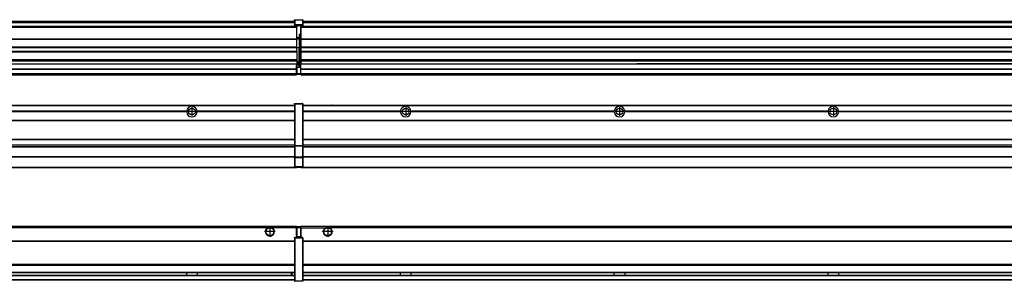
# Model space of a CAD drawing. Header units: inches. Extents: x -381 to 29622, y -418 to 176.
# Tile 30 of 50: x 11592 to 12513, y -154 to 90. Entities that reach past the tile are written whole.
import ezdxf

# ---------------------------------------------------------------- set-up
doc = ezdxf.new("R2010")
doc.units = ezdxf.units.IN
doc.linetypes.add('DOT_CENTER', pattern=[14, 12, -1, 0, -1])
doc.layers.add('1', color=7, linetype='Continuous')

# ---------------------------------------------------------------- blocks, each defined once
blk = doc.blocks.new('Modulos_intermedio__FL-14__8__23', base_point=(11855.18, -48.03))
at = {"color": 7, "linetype": 'Continuous'}
for p, q in [((11856.88, 10.47), (13249.18, 10.47)), ((11856.88, 10.22), (13249.18, 10.22)), ((11876.43, 10.47), (11876.48, 10.52)), ((11876.48, 10.52), (11883.88, 10.52)), ((11883.93, 10.47), (11883.88, 10.52)), ((11948.29, 4.77), (11856.88, 4.77)), ((11948.28, 4.47), (11856.88, 4.47)), ((11948.29, 4.17), (11856.88, 4.17)), ((11948.28, 4.47), (11948.29, 4.77)), ((11948.29, 4.17), (11948.28, 4.47)), ((11950.45, 6.05), (11950.44, 6.04)), ((11950.44, 2.91), (11950.45, 2.89)), ((11958.07, 4.77), (11958.08, 4.47)), ((12148.29, 4.77), (11958.07, 4.77)), ((11958.08, 4.47), (11958.07, 4.17)), ((12148.29, 4.17), (11958.07, 4.17)), ((12148.28, 4.47), (11958.08, 4.47)), ((12148.28, 4.47), (12148.29, 4.77)), ((12148.29, 4.17), (12148.28, 4.47)), ((12158.07, 4.77), (12158.08, 4.47)), ((12348.29, 4.77), (12158.07, 4.77)), ((12158.08, 4.47), (12158.07, 4.17)), ((12348.29, 4.17), (12158.07, 4.17)), ((12348.28, 4.47), (12158.08, 4.47)), ((12348.28, 4.47), (12348.29, 4.77)), ((12348.29, 4.17), (12348.28, 4.47)), ((12358.07, 4.77), (12358.08, 4.47)), ((12358.07, 4.77), (12548.29, 4.77)), ((12358.08, 4.47), (12358.07, 4.17)), ((12548.29, 4.17), (12358.07, 4.17)), ((12548.28, 4.47), (12358.08, 4.47)), ((11856.88, -3.53), (13249.18, -3.53)), ((11856.88, -3.78), (13249.18, -3.78)), ((13249.18, -4.03), (11856.88, -4.03)), ((11856.88, -21.53), (13249.18, -21.53)), ((11856.88, -21.78), (13249.18, -21.78)), ((11856.88, -26.73), (13249.18, -26.73)), ((11856.88, -26.82), (13249.18, -26.82)), ((11856.88, -28.37), (13249.18, -28.37)), ((11856.88, -28.53), (13249.18, -28.53)), ((11856.88, -28.65), (13249.18, -28.65)), ((13249.18, -38.02), (11856.88, -38.02)), ((13249.18, -38.11), (11856.88, -38.11)), ((11855.18, -47.53), (11855.18, -48.03)), ((11855.18, -48.03), (13251.18, -48.03)), ((11856.63, -47.53), (13249.43, -47.53))]:
    blk.add_line(p, q, dxfattribs=at)
for centre in [(11953.18, 4.47), (12153.18, 4.47), (12353.18, 4.47)]:
    blk.add_circle(centre, 3.15, dxfattribs=at)
for centre, start, end in [((11953.18, 4.47), 3.5101, 176.4899), ((12153.18, 4.47), 3.5101, 176.4899), ((12353.18, 4.47), 3.5101, 176.4899), ((11953.18, 4.47), 183.51008, 356.48992), ((12153.18, 4.47), 183.51008, 356.48992), ((12353.18, 4.47), 183.51008, 356.48992)]:
    blk.add_arc(centre, 4.9, start, end, dxfattribs=at)
at = {"layer": '1', "color": 2, "linetype": 'DOT_CENTER'}
for p, q in [((11957.33, 4.47), (11949.03, 4.47)), ((11953.18, 8.62), (11953.18, 0.32)), ((12157.33, 4.47), (12149.03, 4.47)), ((12153.18, 8.62), (12153.18, 0.32)), ((12357.33, 4.47), (12349.03, 4.47)), ((12353.18, 8.62), (12353.18, 0.32))]:
    blk.add_line(p, q, dxfattribs=at)
blk = doc.blocks.new('Modulos_intermedio__FL-14__7__27', base_point=(10455.18, -48.03))
at = {"color": 7, "linetype": 'Continuous'}
for p, q in [((10456.88, 10.47), (11849.18, 10.47)), ((10456.88, 10.22), (11849.18, 10.22)), ((11822.43, 10.47), (11822.48, 10.52)), ((11822.48, 10.52), (11829.88, 10.52)), ((11829.93, 10.47), (11829.88, 10.52)), ((11849.18, 11.72), (11849.19, 11.79)), ((11849.18, 11.72), (11849.18, 11.47)), ((11849.18, 11.47), (11849.18, -27.21)), ((11849.18, 11.47), (11849.43, 11.47)), ((11849.19, 11.79), (11849.2, 11.82)), ((11849.2, 11.82), (11849.22, 11.86)), ((11849.22, 11.86), (11849.25, 11.9)), ((11849.25, 11.9), (11849.29, 11.93)), ((11849.29, 11.93), (11849.34, 11.96)), ((11849.34, 11.96), (11849.36, 11.96)), ((11849.36, 11.96), (11849.43, 11.97)), ((11849.43, 11.97), (11849.43, 11.47)), ((11849.43, 11.97), (11856.63, 11.97)), ((11856.63, 11.47), (11849.43, 11.47)), ((11849.43, 11.47), (11849.43, -27.21)), ((11856.63, 11.97), (11856.63, 11.47)), ((11856.7, 11.96), (11856.63, 11.97)), ((11856.88, 11.47), (11856.63, 11.47)), ((11856.63, 11.47), (11856.63, -27.21)), ((11856.72, 11.96), (11856.7, 11.96)), ((11856.76, 11.93), (11856.72, 11.96)), ((11856.8, 11.9), (11856.76, 11.93)), ((11856.84, 11.86), (11856.8, 11.9)), ((11856.86, 11.82), (11856.84, 11.86)), ((11856.87, 11.79), (11856.86, 11.82)), ((11856.88, 11.72), (11856.87, 11.79)), ((11856.88, 11.72), (11856.88, 11.47)), ((11856.88, 11.47), (11856.88, -27.21)), ((11748.29, 4.77), (11558.07, 4.77)), ((11748.29, 4.17), (11558.07, 4.17)), ((11748.28, 4.47), (11558.08, 4.47)), ((11748.29, 4.77), (11748.28, 4.47)), ((11748.28, 4.47), (11748.29, 4.17)), ((11758.08, 4.47), (11758.07, 4.77)), ((11849.18, 4.77), (11758.07, 4.77)), ((11758.07, 4.17), (11758.08, 4.47)), ((11849.18, 4.17), (11758.07, 4.17)), ((11849.18, 4.47), (11758.08, 4.47)), ((10456.88, -3.53), (11849.18, -3.53)), ((10456.88, -3.78), (11849.18, -3.78)), ((11849.18, -4.03), (10456.88, -4.03)), ((10456.88, -21.53), (11849.18, -21.53)), ((10456.88, -21.78), (11849.18, -21.78)), ((10456.88, -26.73), (11849.18, -26.73)), ((10456.88, -26.82), (11849.18, -26.82)), ((11849.18, -27.21), (11849.43, -27.21)), ((11849.18, -27.21), (11849.18, -27.52)), ((11849.18, -27.52), (11849.18, -38.19)), ((11849.18, -27.52), (11849.19, -27.54)), ((11849.19, -27.54), (11849.22, -27.57)), ((11849.22, -27.57), (11849.25, -27.59)), ((11849.25, -27.59), (11849.29, -27.6)), ((11849.29, -27.6), (11849.34, -27.61)), ((11849.34, -27.61), (11849.36, -27.61)), ((11849.36, -27.61), (11849.43, -27.62)), ((11849.43, -27.21), (11849.43, -27.62)), ((11849.43, -27.21), (11856.63, -27.21)), ((11849.43, -27.62), (11849.43, -38.3)), ((11849.43, -27.62), (11856.63, -27.62)), ((11856.63, -27.21), (11856.63, -27.62)), ((11856.88, -27.21), (11856.63, -27.21)), ((11856.7, -27.61), (11856.63, -27.62)), ((11856.63, -27.62), (11856.63, -38.3)), ((11856.72, -27.61), (11856.7, -27.61)), ((11856.76, -27.6), (11856.72, -27.61)), ((11856.8, -27.59), (11856.76, -27.6)), ((11856.84, -27.57), (11856.8, -27.59)), ((11856.87, -27.54), (11856.84, -27.57)), ((11856.88, -27.52), (11856.87, -27.54)), ((11856.88, -27.21), (11856.88, -27.52)), ((11856.88, -27.52), (11856.88, -38.19)), ((10456.88, -28.37), (11849.18, -28.37)), ((10456.88, -28.53), (11849.18, -28.53)), ((10456.88, -28.65), (11849.18, -28.65)), ((11849.18, -38.02), (10456.88, -38.02)), ((11849.18, -38.11), (10456.88, -38.11)), ((11849.18, -38.19), (11849.18, -38.71)), ((11849.18, -38.19), (11849.19, -38.22)), ((11849.18, -38.71), (11849.18, -47.03)), ((11849.18, -38.71), (11849.43, -38.71)), ((11849.19, -38.22), (11849.22, -38.25)), ((11849.22, -38.25), (11849.25, -38.27)), ((11849.25, -38.27), (11849.29, -38.28)), ((11849.29, -38.28), (11849.34, -38.29)), ((11849.34, -38.29), (11849.36, -38.29)), ((11849.36, -38.29), (11849.43, -38.3)), ((11856.63, -38.3), (11849.43, -38.3)), ((11849.43, -38.3), (11849.43, -38.71)), ((11856.63, -38.71), (11849.43, -38.71)), ((11849.43, -38.71), (11849.43, -47.03)), ((11856.7, -38.29), (11856.63, -38.3)), ((11856.63, -38.3), (11856.63, -38.71)), ((11856.63, -38.71), (11856.63, -47.03)), ((11856.88, -38.71), (11856.63, -38.71)), ((11856.72, -38.29), (11856.7, -38.29)), ((11856.76, -38.28), (11856.72, -38.29)), ((11856.8, -38.27), (11856.76, -38.28)), ((11856.84, -38.25), (11856.8, -38.27)), ((11856.87, -38.22), (11856.84, -38.25)), ((11856.88, -38.19), (11856.87, -38.22)), ((11856.88, -38.19), (11856.88, -38.71)), ((11856.88, -38.71), (11856.88, -47.03)), ((10455.18, -48.03), (11851.18, -48.03)), ((10456.63, -47.53), (11849.43, -47.53)), ((11849.18, -47.03), (11849.18, -47.28)), ((11849.18, -47.03), (11849.43, -47.03)), ((11849.18, -47.28), (11849.19, -47.34)), ((11849.19, -47.34), (11849.2, -47.37)), ((11849.2, -47.37), (11849.22, -47.41)), ((11849.22, -47.41), (11849.25, -47.45)), ((11849.25, -47.45), (11849.29, -47.49)), ((11849.29, -47.49), (11849.34, -47.51)), ((11849.34, -47.51), (11849.36, -47.52)), ((11849.36, -47.52), (11849.43, -47.53)), ((11849.43, -47.03), (11849.43, -47.53)), ((11849.43, -47.03), (11856.63, -47.03)), ((11849.43, -47.53), (11856.63, -47.53)), ((11851.18, -47.53), (11851.18, -48.03)), ((11856.88, -47.03), (11856.63, -47.03)), ((11856.63, -47.03), (11856.63, -47.53)), ((11856.7, -47.52), (11856.63, -47.53)), ((11856.72, -47.51), (11856.7, -47.52)), ((11856.76, -47.49), (11856.72, -47.51)), ((11856.8, -47.45), (11856.76, -47.49)), ((11856.84, -47.41), (11856.8, -47.45)), ((11856.86, -47.37), (11856.84, -47.41)), ((11856.87, -47.34), (11856.86, -47.37)), ((11856.88, -47.28), (11856.87, -47.34)), ((11856.88, -47.03), (11856.88, -47.28))]:
    blk.add_line(p, q, dxfattribs=at)
blk.add_circle((11753.18, 4.47), 3.15, dxfattribs=at)
for start, end in [(3.5101, 176.4899), (183.51008, 356.48992)]:
    blk.add_arc((11753.18, 4.47), 4.9, start, end, dxfattribs=at)
at = {"layer": '1', "color": 2, "linetype": 'DOT_CENTER'}
for p, q in [((11757.33, 4.47), (11749.03, 4.47)), ((11753.18, 8.62), (11753.18, 0.32))]:
    blk.add_line(p, q, dxfattribs=at)
blk = doc.blocks.new('F-286__38', base_point=(621.12, -75.97))
for name, p in [('Modulos_intermedio__FL-14__7__27', (10455.18, -48.03)), ('Modulos_intermedio__FL-14__8__23', (11855.18, -48.03))]:
    blk.add_blockref(name, p)
blk = doc.blocks.new('Alzado2', base_point=(2889, -32))
blk.add_blockref('F-286__38', (621.12, -75.97))
blk = doc.blocks.new('Modulos_intermedio__FL-14__8__52', base_point=(11855.18, 38.97))
at = {"color": 7, "linetype": 'Continuous'}
for p, q in [((11855.18, 84.47), (11855.18, 83.99)), ((13251.18, 83.99), (11855.18, 83.99)), ((11855.18, 83.99), (11855.18, 83.97)), ((11855.18, 83.97), (13251.18, 83.97)), ((11855.18, 83.97), (11855.18, 83.47)), ((11855.18, 83.47), (13251.18, 83.47)), ((11855.18, 83.47), (11855.18, 72.41)), ((11856.88, 88.97), (13249.18, 88.97)), ((11856.88, 88.96), (13249.18, 88.96)), ((11856.88, 88.35), (13249.18, 88.35)), ((11856.88, 88.03), (13249.18, 88.03)), ((11856.88, 87.7), (13249.18, 87.7)), ((11855.18, 72.41), (13251.18, 72.41)), ((11855.18, 72.41), (11855.18, 72.16)), ((11855.18, 72.16), (11855.18, 64.79)), ((11855.18, 72.16), (13251.18, 72.16)), ((11855.18, 64.79), (11855.18, 64.54)), ((13251.18, 64.79), (11855.18, 64.79)), ((11855.18, 64.54), (13251.18, 64.54)), ((11855.18, 64.54), (11855.18, 60.91)), ((11855.18, 60.91), (13251.18, 60.91)), ((11855.18, 60.91), (11855.18, 60.41)), ((11855.18, 60.41), (11855.18, 59.42)), ((11855.18, 60.41), (13251.18, 60.41)), ((11855.18, 59.42), (11855.18, 53.15)), ((11855.18, 53.15), (13251.18, 53.15)), ((11855.18, 53.15), (11855.18, 51.48)), ((11855.18, 51.48), (11855.18, 51.37)), ((13251.18, 51.48), (11855.18, 51.48)), ((11855.18, 51.37), (11855.18, 49.19)), ((11855.18, 49.19), (12169.43, 49.19)), ((11855.18, 49.19), (11855.18, 49.16)), ((11855.18, 49.16), (12169.43, 49.16)), ((11855.18, 44.48), (11855.18, 49.16)), ((12178.18, 49.19), (12169.43, 49.19)), ((12169.43, 49.19), (12169.43, 49.18)), ((12169.43, 49.18), (12178.18, 49.18)), ((12169.43, 49.18), (12169.43, 49.16)), ((12169.43, 49.16), (12178.18, 49.16)), ((12369.43, 49.19), (12178.18, 49.19)), ((12178.18, 49.19), (12178.18, 49.18)), ((12178.18, 49.18), (12178.18, 49.16)), ((12178.18, 49.16), (12369.43, 49.16)), ((12378.18, 49.19), (12369.43, 49.19)), ((12369.43, 49.19), (12369.43, 49.18)), ((12369.43, 49.18), (12369.43, 49.16)), ((12369.43, 49.18), (12378.18, 49.18)), ((12369.43, 49.16), (12378.18, 49.16)), ((12378.18, 49.19), (12378.18, 49.18)), ((12569.43, 49.19), (12378.18, 49.19)), ((12378.18, 49.18), (12378.18, 49.16)), ((12378.18, 49.16), (12569.43, 49.16)), ((11855.18, 44.48), (13251.13, 44.48)), ((11855.18, 44.48), (11855.18, 44.04)), ((11855.18, 44.04), (13251.13, 44.04)), ((11855.18, 39.97), (11855.18, 44.04)), ((11855.18, 39.97), (13251.13, 39.97)), ((11855.18, 39.97), (11855.18, 39.47)), ((11855.18, 39.47), (13251.13, 39.47)), ((11855.18, 39.47), (11855.18, 39.22)), ((11855.18, 39.22), (13251.13, 39.22)), ((11855.18, 39.22), (11855.18, 38.97)), ((11855.18, 38.97), (13251.13, 38.97))]:
    blk.add_line(p, q, dxfattribs=at)
blk = doc.blocks.new('Modulos_intermedio__FL-14__7__56', base_point=(10455.18, 38.97))
at = {"color": 7, "linetype": 'Continuous'}
for p, q in [((11851.18, 83.99), (10455.18, 83.99)), ((10455.18, 83.97), (11851.18, 83.97)), ((10455.18, 83.47), (11851.18, 83.47)), ((10456.88, 88.97), (11849.18, 88.97)), ((10456.88, 88.96), (11849.18, 88.96)), ((10456.88, 88.35), (11849.18, 88.35)), ((10456.88, 88.03), (11849.18, 88.03)), ((10456.88, 87.7), (11849.18, 87.7)), ((11849.18, 90.22), (11849.19, 90.29)), ((11849.18, 90.22), (11849.2, 90.24)), ((11849.18, 90.22), (11849.18, 90.16)), ((11849.18, 90.16), (11849.18, 90.22)), ((11849.18, 90.16), (11849.18, 85.33)), ((11849.18, 85.33), (11849.19, 85.4)), ((11849.18, 85.33), (11849.18, 85.22)), ((11849.18, 85.22), (11849.19, 85.29)), ((11849.18, 85.22), (11849.18, 84.97)), ((11849.18, 84.97), (11849.43, 84.97)), ((11849.18, 84.97), (11849.18, 84.72)), ((11849.19, 84.66), (11849.18, 84.72)), ((11849.19, 90.29), (11849.2, 90.32)), ((11849.19, 85.4), (11849.2, 85.42)), ((11849.19, 85.29), (11849.2, 85.32)), ((11849.2, 84.63), (11849.19, 84.66)), ((11849.2, 90.32), (11849.22, 90.36)), ((11849.2, 90.24), (11849.22, 90.28)), ((11849.2, 85.42), (11849.22, 85.46)), ((11849.2, 85.32), (11849.22, 85.36)), ((11849.22, 84.59), (11849.2, 84.63)), ((11849.22, 90.36), (11849.25, 90.4)), ((11849.22, 90.28), (11849.25, 90.32)), ((11849.22, 85.46), (11849.25, 85.5)), ((11849.22, 85.36), (11849.25, 85.4)), ((11849.22, 85.36), (11849.25, 85.4)), ((11849.25, 84.55), (11849.22, 84.59)), ((11849.25, 90.4), (11849.29, 90.43)), ((11849.25, 90.32), (11849.29, 90.35)), ((11849.25, 85.5), (11849.29, 85.53)), ((11849.25, 85.4), (11849.29, 85.43)), ((11849.29, 84.51), (11849.25, 84.55)), ((11849.29, 90.43), (11849.34, 90.46)), ((11849.29, 90.35), (11849.34, 90.37)), ((11849.29, 85.53), (11849.34, 85.55)), ((11849.29, 85.43), (11849.34, 85.46)), ((11849.29, 85.43), (11849.34, 85.46)), ((11849.34, 84.49), (11849.29, 84.51)), ((11849.34, 90.46), (11849.36, 90.46)), ((11849.34, 90.37), (11849.36, 90.38)), ((11849.34, 85.55), (11849.36, 85.55)), ((11849.34, 85.46), (11849.36, 85.46)), ((11849.36, 84.48), (11849.34, 84.49)), ((11849.36, 90.46), (11849.43, 90.47)), ((11849.36, 90.38), (11849.43, 90.39)), ((11849.36, 85.55), (11849.43, 85.56)), ((11849.36, 85.46), (11849.43, 85.47)), ((11849.43, 84.47), (11849.36, 84.48)), ((11849.43, 90.47), (11849.43, 90.39)), ((11849.43, 90.47), (11856.63, 90.47)), ((11849.43, 90.39), (11849.43, 85.56)), ((11849.43, 90.39), (11856.63, 90.39)), ((11856.63, 85.56), (11849.43, 85.56)), ((11849.43, 85.56), (11849.43, 85.47)), ((11849.43, 85.47), (11849.43, 84.97)), ((11849.43, 85.47), (11856.63, 85.47)), ((11849.43, 84.97), (11849.43, 84.47)), ((11849.43, 84.97), (11851.18, 84.97)), ((11849.43, 84.47), (11851.18, 84.47)), ((11851.18, 84.97), (11854.88, 84.97)), ((11851.18, 84.97), (11851.18, 83.97)), ((11851.18, 83.97), (11851.18, 83.47)), ((11851.18, 72.41), (11851.18, 83.47)), ((11854.88, 84.97), (11854.88, 77.44)), ((11854.88, 84.97), (11856.63, 84.97)), ((11854.88, 84.47), (11856.63, 84.47)), ((11856.63, 90.47), (11856.63, 90.39)), ((11856.7, 90.46), (11856.63, 90.47)), ((11856.63, 90.39), (11856.63, 85.56)), ((11856.7, 90.38), (11856.63, 90.39)), ((11856.7, 85.55), (11856.63, 85.56)), ((11856.63, 85.56), (11856.63, 85.47)), ((11856.7, 85.46), (11856.63, 85.47)), ((11856.63, 85.47), (11856.63, 84.97)), ((11856.88, 84.97), (11856.63, 84.97)), ((11856.63, 84.97), (11856.63, 84.47)), ((11856.63, 84.47), (11856.7, 84.48)), ((11856.72, 90.46), (11856.7, 90.46)), ((11856.72, 90.37), (11856.7, 90.38)), ((11856.72, 85.55), (11856.7, 85.55)), ((11856.72, 85.46), (11856.7, 85.46)), ((11856.7, 84.48), (11856.72, 84.49)), ((11856.76, 90.43), (11856.72, 90.46)), ((11856.76, 90.35), (11856.72, 90.37)), ((11856.76, 85.53), (11856.72, 85.55)), ((11856.76, 85.43), (11856.72, 85.46)), ((11856.72, 85.46), (11856.76, 85.43)), ((11856.72, 84.49), (11856.76, 84.51)), ((11856.8, 90.4), (11856.76, 90.43)), ((11856.8, 90.32), (11856.76, 90.35)), ((11856.8, 85.5), (11856.76, 85.53)), ((11856.8, 85.4), (11856.76, 85.43)), ((11856.76, 84.51), (11856.8, 84.55)), ((11856.84, 90.36), (11856.8, 90.4)), ((11856.84, 90.28), (11856.8, 90.32)), ((11856.84, 85.46), (11856.8, 85.5)), ((11856.84, 85.36), (11856.8, 85.4)), ((11856.8, 85.4), (11856.84, 85.36)), ((11856.8, 84.55), (11856.84, 84.59)), ((11856.86, 90.32), (11856.84, 90.36)), ((11856.86, 90.24), (11856.84, 90.28)), ((11856.86, 85.42), (11856.84, 85.46)), ((11856.86, 85.32), (11856.84, 85.36)), ((11856.84, 84.59), (11856.86, 84.63)), ((11856.87, 90.29), (11856.86, 90.32)), ((11856.88, 90.22), (11856.86, 90.24)), ((11856.87, 85.4), (11856.86, 85.42)), ((11856.87, 85.29), (11856.86, 85.32)), ((11856.86, 84.63), (11856.87, 84.66)), ((11856.88, 90.22), (11856.87, 90.29)), ((11856.88, 85.33), (11856.87, 85.4)), ((11856.88, 85.22), (11856.87, 85.29)), ((11856.87, 84.66), (11856.88, 84.72)), ((11856.88, 90.22), (11856.88, 90.16)), ((11856.88, 90.16), (11856.88, 90.22)), ((11856.88, 90.16), (11856.88, 85.33)), ((11856.88, 85.33), (11856.88, 85.22)), ((11856.88, 85.22), (11856.88, 84.97)), ((11856.88, 84.97), (11856.88, 84.72)), ((11854.88, 76.45), (11853.43, 76.45)), ((11853.43, 76.45), (11853.43, 73.5)), ((11853.68, 76.45), (11853.68, 73.5)), ((11853.68, 76.3), (11854.88, 76.3)), ((11854.88, 79.65), (11855.18, 79.58)), ((11854.88, 78.12), (11855.18, 78.12)), ((11854.88, 77.6), (11855.18, 77.6)), ((11854.88, 77.44), (11855.18, 77.36)), ((11854.88, 76.45), (11855.18, 76.53)), ((11854.88, 76.3), (11854.88, 76.45)), ((11854.88, 63.97), (11854.88, 76.3)), ((11855.18, 76.3), (11854.88, 76.3)), ((10455.18, 72.41), (11851.18, 72.41)), ((10455.18, 72.16), (11851.18, 72.16)), ((11851.18, 64.79), (10455.18, 64.79)), ((10455.18, 64.54), (11851.18, 64.54)), ((11853.43, 73.5), (11851.18, 73.5)), ((11853.43, 73), (11851.18, 73)), ((11851.18, 72.5), (11853.43, 72.5)), ((11851.18, 72.41), (11851.18, 72.16)), ((11851.18, 64.79), (11851.18, 72.16)), ((11851.18, 64.79), (11851.18, 64.54)), ((11851.18, 60.91), (11851.18, 64.54)), ((11853.43, 73), (11853.43, 73.5)), ((11853.43, 73.5), (11853.68, 73.5)), ((11853.43, 73), (11853.43, 72.5)), ((11853.43, 72.5), (11853.43, 63.97)), ((11853.68, 72.5), (11853.43, 72.5)), ((11853.68, 73.19), (11853.67, 73.21)), ((11853.68, 73.25), (11853.68, 73.5)), ((11853.68, 73.19), (11853.68, 72.5)), ((11853.68, 63.97), (11853.68, 72.5)), ((10455.18, 60.91), (11851.18, 60.91)), ((10455.18, 60.41), (11851.18, 60.41)), ((11853.43, 63.97), (11851.18, 63.97)), ((11851.18, 60.91), (11851.18, 60.41)), ((11851.18, 60.41), (11851.18, 59.42)), ((11851.18, 59.42), (11851.18, 53.15)), ((11853.43, 63.97), (11853.68, 63.97)), ((11853.43, 50.98), (11853.43, 63.97)), ((11853.68, 63.97), (11854.88, 63.97)), ((11853.68, 50.98), (11853.68, 63.97)), ((11855.18, 63.97), (11854.88, 63.97)), ((11854.88, 49.58), (11854.88, 63.97)), ((10455.18, 53.15), (11851.18, 53.15)), ((11851.18, 51.48), (10455.18, 51.48)), ((11178.18, 49.19), (11851.18, 49.19)), ((11178.18, 49.16), (11851.18, 49.16)), ((11851.13, 47.58), (11851.18, 47.58)), ((11851.13, 44.48), (11851.13, 47.58)), ((11851.18, 53.15), (11851.18, 51.48)), ((11851.18, 51.48), (11851.18, 51.37)), ((11851.18, 51.37), (11851.18, 49.19)), ((11853.43, 50.98), (11851.18, 50.98)), ((11853.43, 49.98), (11851.18, 49.98)), ((11851.18, 49.19), (11851.18, 49.16)), ((11851.18, 47.58), (11851.18, 49.16)), ((11853.43, 48.98), (11851.18, 48.98)), ((11853.43, 47.91), (11851.18, 47.91)), ((11851.18, 46), (11851.18, 47.58)), ((11853.43, 50.98), (11853.68, 50.98)), ((11853.43, 49.98), (11853.43, 50.98)), ((11853.43, 49.98), (11853.43, 48.98)), ((11853.68, 48.98), (11853.43, 48.98)), ((11853.43, 47.91), (11853.43, 48.98)), ((11853.43, 47.91), (11853.52, 47.89)), ((11853.43, 46), (11853.43, 47.91)), ((11853.52, 47.89), (11853.6, 47.83)), ((11853.6, 47.83), (11853.66, 47.75)), ((11853.66, 47.75), (11853.68, 47.66)), ((11853.68, 49.73), (11853.68, 50.98)), ((11853.68, 49.73), (11853.68, 48.98)), ((11853.68, 49.58), (11854.88, 49.58)), ((11853.68, 47.66), (11853.68, 48.98)), ((11853.68, 48.93), (11854.88, 48.93)), ((11853.68, 46), (11853.68, 47.66)), ((11855.18, 49.58), (11854.88, 49.58)), ((11854.88, 48.93), (11854.88, 49.58)), ((11854.88, 48.93), (11855.18, 48.85)), ((11854.88, 48.93), (11854.88, 47.33)), ((11854.88, 47.33), (11854.88, 46)), ((10455.18, 44.48), (11851.13, 44.48)), ((10455.18, 44.04), (11851.13, 44.04)), ((10455.18, 39.97), (11851.13, 39.97)), ((10455.18, 39.47), (11851.13, 39.47)), ((10455.18, 39.22), (11851.13, 39.22)), ((10455.18, 38.97), (11851.13, 38.97)), ((11851.13, 45.47), (11851.18, 45.48)), ((11851.13, 44.48), (11851.13, 44.04)), ((11851.13, 44.48), (11851.18, 44.48)), ((11851.13, 39.97), (11851.13, 44.04)), ((11851.18, 40.48), (11851.13, 40.48)), ((11851.13, 39.97), (11851.13, 39.47)), ((11851.13, 39.22), (11851.13, 39.47)), ((11851.13, 39.22), (11851.13, 38.97)), ((11851.18, 46), (11851.18, 39.97)), ((11851.18, 46), (11853.43, 46)), ((11851.18, 39.97), (11851.18, 39.47)), ((11851.18, 39.97), (11854.63, 39.97)), ((11851.18, 39.47), (11854.63, 39.47)), ((11853.43, 46), (11854.88, 46)), ((11855.18, 45.08), (11854.63, 44.93)), ((11854.63, 44.93), (11854.63, 39.97)), ((11854.88, 39.97), (11854.63, 39.97)), ((11854.63, 39.97), (11854.63, 39.47)), ((11855.18, 45.92), (11854.88, 46)), ((11854.88, 45), (11855.18, 45.08)), ((11854.88, 45), (11854.88, 39.97)), ((11854.88, 44.81), (11855.18, 44.87)), ((11854.88, 41.31), (11855.18, 41.37)), ((11854.88, 40.83), (11855.18, 40.91)), ((11854.88, 39.97), (11854.88, 39.72))]:
    blk.add_line(p, q, dxfattribs=at)
for centre, start, end in [((11853.43, 73.25), 270, 0), ((11853.43, 49.73), 0, 90), ((11854.63, 39.72), 270, 0)]:
    blk.add_arc(centre, 0.25, start, end, dxfattribs=at)
blk = doc.blocks.new('F-286__67', base_point=(621.12, 38.97))
for name, p in [('Modulos_intermedio__FL-14__7__56', (10455.18, 38.97)), ('Modulos_intermedio__FL-14__8__52', (11855.18, 38.97))]:
    blk.add_blockref(name, p)
blk = doc.blocks.new('Inferior2', base_point=(2889, 64.72))
blk.add_blockref('F-286__67', (621.12, 38.97))
blk = doc.blocks.new('Modulos_intermedio__FL-14__8__78', base_point=(11855.18, -154.47))
at = {"color": 7, "linetype": 'Continuous'}
for p, q in [((11855.18, -102.97), (13251.13, -102.97)), ((11855.18, -102.97), (11855.18, -104.47)), ((11855.18, -104.47), (11855.18, -113.47)), ((11855.18, -104.47), (11877.77, -104.47)), ((11877.77, -104.47), (11878.72, -103.98)), ((11878.72, -103.98), (11880.18, -103.72)), ((11880.18, -103.72), (11881.63, -103.98)), ((11881.63, -103.98), (11882.59, -104.47)), ((13223.77, -104.47), (11882.59, -104.47)), ((11856.88, -116.72), (13249.18, -116.72)), ((11856.88, -116.97), (13249.18, -116.97)), ((13249.18, -117.22), (11856.88, -117.22)), ((13249.18, -138.72), (11856.88, -138.72)), ((13249.18, -138.97), (11856.88, -138.97)), ((11856.88, -139.22), (13249.18, -139.22)), ((11856.88, -145.97), (13249.18, -145.97)), ((11856.88, -146.22), (13249.18, -146.22)), ((11948.28, -146.3), (11948.28, -146.22)), ((11948.28, -146.35), (11948.28, -146.3)), ((11948.29, -147.07), (11948.28, -146.35)), ((11948.29, -147.56), (11948.29, -147.07)), ((11958.08, -146.35), (11958.07, -146.75)), ((11958.07, -146.75), (11958.07, -147.72)), ((11958.08, -146.22), (11958.08, -146.3)), ((11958.08, -146.3), (11958.08, -146.35)), ((12148.28, -146.3), (12148.28, -146.22)), ((12148.28, -146.35), (12148.28, -146.3)), ((12148.29, -146.98), (12148.28, -146.35)), ((12148.29, -147.23), (12148.29, -146.98)), ((12148.29, -147.88), (12148.29, -147.23)), ((12158.08, -146.35), (12158.07, -146.75)), ((12158.07, -146.75), (12158.07, -147.72)), ((12158.08, -146.22), (12158.08, -146.3)), ((12158.08, -146.3), (12158.08, -146.35)), ((12348.28, -146.3), (12348.28, -146.22)), ((12348.28, -146.35), (12348.28, -146.3)), ((12348.29, -146.98), (12348.28, -146.35)), ((12348.29, -147.23), (12348.29, -146.98)), ((12348.29, -147.88), (12348.29, -147.23)), ((12358.08, -146.35), (12358.07, -146.75)), ((12358.07, -146.75), (12358.07, -147.72)), ((12358.08, -146.22), (12358.08, -146.3)), ((12358.08, -146.3), (12358.08, -146.35)), ((11856.88, -148.72), (13249.18, -148.72)), ((11856.88, -148.97), (13249.18, -148.97)), ((11856.88, -152.72), (13249.18, -152.72)), ((11856.88, -152.97), (13249.18, -152.97)), ((11948.28, -148.6), (11948.29, -147.56)), ((11948.28, -148.72), (11948.28, -148.6)), ((11958.07, -147.72), (11958.08, -148.43)), ((11958.08, -148.43), (11958.08, -148.59)), ((11958.08, -148.59), (11958.08, -148.65)), ((11958.08, -148.65), (11958.08, -148.72)), ((12148.28, -148.43), (12148.29, -147.88)), ((12148.28, -148.65), (12148.28, -148.43)), ((12148.28, -148.72), (12148.28, -148.65)), ((12158.07, -147.72), (12158.08, -148.43)), ((12158.08, -148.43), (12158.08, -148.59)), ((12158.08, -148.59), (12158.08, -148.65)), ((12158.08, -148.65), (12158.08, -148.72)), ((12348.28, -148.43), (12348.29, -147.88)), ((12348.28, -148.65), (12348.28, -148.43)), ((12348.28, -148.72), (12348.28, -148.65)), ((12358.07, -147.72), (12358.08, -148.43)), ((12358.08, -148.43), (12358.08, -148.59)), ((12358.08, -148.59), (12358.08, -148.65)), ((12358.08, -148.65), (12358.08, -148.72))]:
    blk.add_line(p, q, dxfattribs=at)
for radius in [4, 3.7]:
    blk.add_circle((11880.18, -107.97), radius, dxfattribs=at)
blk.add_arc((11880.18, -107.97), 4.25, 124.56032, 55.43968, dxfattribs=at)
at = {"layer": '1', "color": 2, "linetype": 'DOT_CENTER'}
for p, q in [((11885.18, -107.97), (11875.18, -107.97)), ((11880.18, -102.97), (11880.18, -112.97))]:
    blk.add_line(p, q, dxfattribs=at)
blk = doc.blocks.new('Modulos_intermedio__FL-14__7__82', base_point=(10455.18, -154.47))
at = {"color": 7, "linetype": 'Continuous'}
for p, q in [((10455.18, -102.97), (11851.13, -102.97)), ((11823.77, -104.47), (10482.59, -104.47)), ((11824.72, -103.98), (11823.77, -104.47)), ((11826.18, -103.72), (11824.72, -103.98)), ((11827.63, -103.98), (11826.18, -103.72)), ((11828.59, -104.47), (11827.63, -103.98)), ((11851.13, -104.47), (11828.59, -104.47)), ((11851.13, -104.47), (11851.13, -102.97)), ((11851.13, -111.58), (11851.13, -104.47)), ((11851.18, -104.48), (11851.13, -104.48)), ((11851.18, -105.48), (11851.13, -105.48)), ((11851.13, -109.47), (11851.18, -109.48)), ((11851.18, -103.47), (11851.18, -103.97)), ((11854.63, -103.47), (11851.18, -103.47)), ((11851.18, -103.97), (11854.63, -103.97)), ((11851.18, -103.97), (11851.18, -111.58)), ((11854.63, -103.47), (11854.63, -103.97)), ((11854.63, -103.97), (11854.63, -112.97)), ((11854.88, -103.97), (11854.63, -103.97)), ((11854.88, -103.72), (11854.88, -103.97)), ((11854.88, -103.97), (11854.88, -112.97)), ((11854.88, -104.83), (11855.18, -104.91)), ((11854.88, -106.47), (11855.18, -106.47)), ((11854.88, -107.48), (11855.18, -107.48)), ((10456.88, -116.72), (11849.18, -116.72)), ((10456.88, -116.97), (11849.18, -116.97)), ((11849.18, -117.22), (10456.88, -117.22)), ((11849.18, -113.72), (11849.19, -113.66)), ((11849.18, -113.72), (11849.18, -113.97)), ((11849.18, -113.97), (11849.43, -113.97)), ((11849.18, -113.97), (11849.18, -153.97)), ((11849.19, -113.66), (11849.2, -113.63)), ((11849.2, -113.63), (11849.22, -113.59)), ((11849.22, -113.59), (11849.25, -113.55)), ((11849.25, -113.55), (11849.29, -113.51)), ((11849.29, -113.51), (11849.34, -113.49)), ((11849.34, -113.49), (11849.36, -113.48)), ((11849.36, -113.48), (11849.43, -113.47)), ((11849.43, -113.47), (11849.43, -113.97)), ((11851.18, -113.47), (11849.43, -113.47)), ((11849.43, -113.97), (11849.43, -153.97)), ((11856.63, -113.97), (11849.43, -113.97)), ((11851.18, -111.58), (11851.13, -111.58)), ((11851.18, -113.47), (11851.18, -111.58)), ((11854.63, -112.97), (11851.18, -112.97)), ((11854.88, -113.47), (11851.18, -113.47)), ((11854.88, -112.97), (11854.63, -112.97)), ((11854.63, -112.97), (11854.63, -113.47)), ((11854.88, -111.93), (11855.18, -112.01)), ((11854.88, -112.97), (11854.88, -113.26)), ((11854.88, -113.26), (11854.88, -113.47)), ((11856.63, -113.47), (11854.88, -113.47)), ((11856.63, -113.47), (11856.63, -113.97)), ((11856.7, -113.48), (11856.63, -113.47)), ((11856.63, -113.97), (11856.63, -153.97)), ((11856.88, -113.97), (11856.63, -113.97)), ((11856.72, -113.49), (11856.7, -113.48)), ((11856.76, -113.51), (11856.72, -113.49)), ((11856.8, -113.55), (11856.76, -113.51)), ((11856.84, -113.59), (11856.8, -113.55)), ((11856.86, -113.63), (11856.84, -113.59)), ((11856.87, -113.66), (11856.86, -113.63)), ((11856.88, -113.72), (11856.87, -113.66)), ((11856.88, -113.72), (11856.88, -113.97)), ((11856.88, -113.97), (11856.88, -153.97)), ((11849.18, -138.72), (10456.88, -138.72)), ((11849.18, -138.97), (10456.88, -138.97)), ((10456.88, -139.22), (11849.18, -139.22)), ((10456.88, -145.97), (11849.18, -145.97)), ((10456.88, -146.22), (11849.18, -146.22)), ((11748.28, -146.3), (11748.28, -146.22)), ((11748.28, -146.35), (11748.28, -146.3)), ((11748.29, -146.98), (11748.28, -146.35)), ((11748.29, -147.23), (11748.29, -146.98)), ((11748.29, -147.88), (11748.29, -147.23)), ((11758.07, -147.23), (11758.06, -147.56)), ((11758.08, -146.35), (11758.07, -147.23)), ((11758.08, -146.22), (11758.08, -146.3)), ((11758.08, -146.3), (11758.08, -146.35)), ((11846.18, -146.65), (11846.24, -146.4)), ((11846.18, -146.65), (11846.18, -147.16)), ((11846.18, -147.16), (11846.18, -148.23)), ((11846.24, -146.4), (11846.46, -146.22)), ((11846.6, -146.22), (11846.6, -146.26)), ((11846.6, -146.26), (11846.6, -146.97)), ((11846.6, -146.97), (11846.6, -148.69)), ((10456.88, -148.72), (11849.18, -148.72)), ((10456.88, -148.97), (11849.18, -148.97)), ((10456.88, -152.72), (11849.18, -152.72)), ((10456.88, -152.97), (11849.18, -152.97)), ((11748.28, -148.2), (11748.29, -147.88)), ((11748.28, -148.65), (11748.28, -148.2)), ((11748.28, -148.72), (11748.28, -148.65)), ((11758.06, -147.56), (11758.07, -148.2)), ((11758.07, -148.2), (11758.08, -148.6)), ((11758.08, -148.6), (11758.08, -148.72)), ((11846.24, -148.55), (11846.18, -148.23)), ((11846.46, -148.72), (11846.24, -148.55)), ((11846.6, -148.69), (11846.6, -148.72)), ((11849.18, -153.97), (11849.18, -154.22)), ((11849.18, -153.97), (11849.43, -153.97)), ((11849.18, -154.22), (11849.19, -154.29)), ((11849.19, -154.29), (11849.2, -154.32)), ((11849.2, -154.32), (11849.22, -154.36)), ((11849.22, -154.36), (11849.25, -154.4)), ((11849.25, -154.4), (11849.29, -154.43)), ((11849.29, -154.43), (11849.34, -154.46)), ((11849.34, -154.46), (11849.36, -154.46)), ((11849.36, -154.46), (11849.43, -154.47)), ((11849.43, -153.97), (11849.43, -154.47)), ((11849.43, -153.97), (11856.63, -153.97)), ((11856.63, -154.47), (11849.43, -154.47)), ((11856.63, -153.97), (11856.63, -154.47)), ((11856.88, -153.97), (11856.63, -153.97)), ((11856.7, -154.46), (11856.63, -154.47)), ((11856.72, -154.46), (11856.7, -154.46)), ((11856.76, -154.43), (11856.72, -154.46)), ((11856.8, -154.4), (11856.76, -154.43)), ((11856.84, -154.36), (11856.8, -154.4)), ((11856.86, -154.32), (11856.84, -154.36)), ((11856.87, -154.29), (11856.86, -154.32)), ((11856.88, -154.22), (11856.87, -154.29)), ((11856.88, -153.97), (11856.88, -154.22))]:
    blk.add_line(p, q, dxfattribs=at)
for radius in [4, 3.7]:
    blk.add_circle((11826.18, -107.97), radius, dxfattribs=at)
for centre, radius, start, end in [((11826.18, -107.97), 4.25, 124.56032, 55.43968), ((11854.63, -103.72), 0.25, 0, 90)]:
    blk.add_arc(centre, radius, start, end, dxfattribs=at)
at = {"layer": '1', "color": 2, "linetype": 'DOT_CENTER'}
for p, q in [((11831.18, -107.97), (11821.18, -107.97)), ((11826.18, -102.97), (11826.18, -112.97))]:
    blk.add_line(p, q, dxfattribs=at)
blk = doc.blocks.new('F-286__93', base_point=(621.12, -154.47))
for name, p in [('Modulos_intermedio__FL-14__7__82', (10455.18, -154.47)), ('Modulos_intermedio__FL-14__8__78', (11855.18, -154.47))]:
    blk.add_blockref(name, p)
blk = doc.blocks.new('Superior1', base_point=(2889, -128.72))
blk.add_blockref('F-286__93', (621.12, -154.47))

msp = doc.modelspace()

# ---------------------------------------------------------------- block references
for name, p in [('Inferior2', (2889, 64.72)), ('Alzado2', (2889, -32)), ('Superior1', (2889, -128.72))]:
    msp.add_blockref(name, p)

doc.saveas('drawing.dxf')
